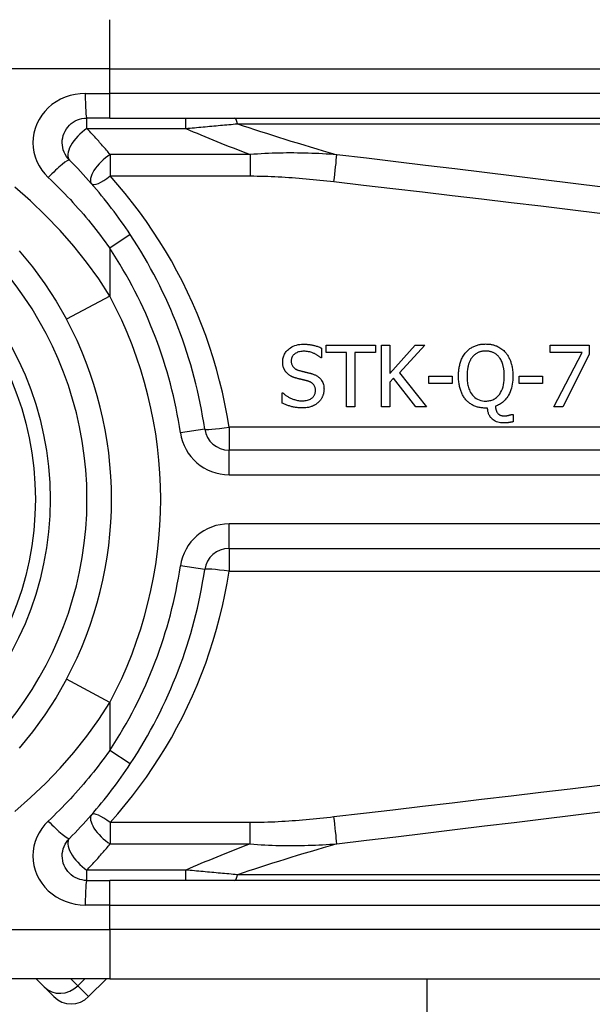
# Model space of a CAD drawing. Header units: inches. Extents: x 4 to 114, y 7 to 60.
# Tile 44 of 96: x 26.637 to 27.096, y 27.616 to 28.404. Entities that reach past the tile are written whole.
import ezdxf

# ---------------------------------------------------------------- set-up
doc = ezdxf.new("R2010")
doc.units = ezdxf.units.IN
doc.header["$MEASUREMENT"] = 0
doc.layers.add('Visible Edges(ANSI)', color=7, linetype='Continuous', lineweight=25)
doc.layers.add('Visible Tangent Edges(ANSI)', color=7, linetype='Continuous', lineweight=25)

msp = doc.modelspace()

# ---------------------------------------------------------------- linework, layer by layer
at = {"layer": 'Visible Edges(ANSI)'}
for p, q in [((26.70899, 28.32554), (26.69056, 28.32554)), ((26.70899, 28.32554), (27.35805, 28.32554)), ((26.88223, 28.14367), (26.9218, 28.14367)), ((26.88223, 28.13785), (26.88223, 28.14367)), ((26.9218, 28.14367), (26.9218, 28.13785)), ((26.92678, 28.09446), (26.92678, 28.14367)), ((26.92678, 28.14367), (26.93332, 28.14367)), ((26.93332, 28.14367), (26.93332, 28.12106)), ((26.93332, 28.12106), (26.9535, 28.14367)), ((26.96148, 28.14367), (26.9411, 28.1217)), ((26.9535, 28.14367), (26.96148, 28.14367)), ((27.0619, 28.13789), (27.0619, 28.14367)), ((27.0619, 28.14367), (27.09312, 28.14367)), ((27.09312, 28.14367), (27.09312, 28.13629)), ((26.87869, 28.14136), (26.87869, 28.13354)), ((26.89875, 28.13785), (26.88223, 28.13785)), ((26.89875, 28.09446), (26.89875, 28.13785)), ((26.9218, 28.13785), (26.90529, 28.13785)), ((26.90529, 28.13785), (26.90529, 28.09446)), ((27.0873, 28.13789), (27.0619, 28.13789)), ((27.06481, 28.09446), (27.0873, 28.13789)), ((27.09312, 28.13629), (27.07183, 28.09446)), ((26.87869, 28.13354), (26.87821, 28.13354)), ((26.9411, 28.1217), (26.96267, 28.09446)), ((26.93619, 28.11735), (26.93332, 28.11412)), ((26.93332, 28.11412), (26.93332, 28.09446)), ((26.95418, 28.09446), (26.93619, 28.11735)), ((26.96459, 28.113), (26.96459, 28.11899)), ((26.96459, 28.11899), (26.98321, 28.11899)), ((26.98321, 28.113), (26.96459, 28.113)), ((26.98321, 28.11899), (26.98321, 28.113)), ((27.03705, 28.113), (27.03705, 28.11899)), ((27.03705, 28.11899), (27.05568, 28.11899)), ((27.05568, 28.113), (27.03705, 28.113)), ((27.05568, 28.11899), (27.05568, 28.113)), ((26.84714, 28.10563), (26.84762, 28.10563)), ((26.84714, 28.09741), (26.84714, 28.10563)), ((26.90529, 28.09446), (26.89875, 28.09446)), ((26.93332, 28.09446), (26.92678, 28.09446)), ((26.96267, 28.09446), (26.95418, 28.09446)), ((27.01161, 28.09342), (27.01009, 28.09342)), ((27.03115, 28.08836), (27.03203, 28.08836)), ((27.03203, 28.08836), (27.03203, 28.08242)), ((27.07183, 28.09446), (27.06481, 28.09446)), ((27.45647, 28.05978), (26.80449, 28.05978)), ((26.80449, 27.98107), (27.45647, 27.98107)), ((26.69056, 27.71531), (26.70899, 27.71531)), ((27.35805, 27.71531), (26.70899, 27.71531)), ((26.70899, 27.63657), (26.47173, 27.63657)), ((26.64996, 27.63657), (26.65638, 27.63014)), ((26.69203, 27.62233), (26.70627, 27.63657)), ((26.70899, 27.63657), (27.35805, 27.63657)), ((26.96315, 24.58883), (26.96315, 27.63657)), ((26.66419, 27.62233), (26.65638, 27.63014))]:
    msp.add_line(p, q, dxfattribs=at)
at = {"layer": 'Visible Edges(ANSI)', "flags": 128}
for points in [[(26.67664, 28.29193), (26.67536, 28.29336), (26.67422, 28.29491), (26.67323, 28.29656), (26.67241, 28.29831), (26.67175, 28.30013), (26.67127, 28.302), (26.67098, 28.30391), (26.67087, 28.30584), (26.67097, 28.30777), (26.67126, 28.30969), (26.67173, 28.31156), (26.67239, 28.31339), (26.67322, 28.31514), (26.67421, 28.3168), (26.67536, 28.31836), (26.67664, 28.31978), (26.67807, 28.32107), (26.67962, 28.32222), (26.68127, 28.32321), (26.68301, 28.32404), (26.68483, 28.32469), (26.68671, 28.32516), (26.68863, 28.32545), (26.69056, 28.32554)], [(26.7254, 28.23227), (26.72362, 28.23494), (26.72181, 28.2376), (26.71997, 28.24025), (26.71812, 28.24288), (26.71624, 28.2455), (26.71434, 28.2481), (26.71242, 28.25069), (26.71047, 28.25326), (26.70851, 28.25581), (26.70652, 28.25835), (26.70451, 28.26087), (26.70248, 28.26337), (26.70043, 28.26586), (26.69837, 28.26833), (26.69628, 28.27078), (26.69417, 28.27321), (26.69204, 28.27562), (26.68989, 28.27801), (26.68773, 28.28038), (26.68555, 28.28273), (26.68335, 28.28506), (26.68113, 28.28738), (26.67889, 28.28967), (26.67664, 28.29193)], [(26.6364, 28.21939), (26.64696, 28.20646), (26.65685, 28.19295), (26.66598, 28.17893), (26.67428, 28.16445)], [(26.8475, 28.13047), (26.84752, 28.13127), (26.84759, 28.13207), (26.8477, 28.13286), (26.84786, 28.13363), (26.84806, 28.1344), (26.84832, 28.13516), (26.84863, 28.1359), (26.84899, 28.13662), (26.84939, 28.13731), (26.84983, 28.13797), (26.85032, 28.1386), (26.85084, 28.13921), (26.85141, 28.1398), (26.85207, 28.14042), (26.85286, 28.14107), (26.85376, 28.14172), (26.8548, 28.14236), (26.85598, 28.14295), (26.85726, 28.14346), (26.85857, 28.14387), (26.85992, 28.14418), (26.86129, 28.14439), (26.86267, 28.14451), (26.86405, 28.14455)], [(26.86405, 28.14455), (26.86462, 28.14455), (26.86519, 28.14453), (26.86575, 28.14451), (26.86632, 28.14449), (26.86689, 28.14445), (26.86745, 28.1444), (26.86802, 28.14435), (26.86858, 28.14429), (26.86914, 28.14422), (26.86971, 28.14414), (26.87027, 28.14405), (26.87083, 28.14395), (26.87138, 28.14384), (26.87194, 28.14372), (26.87251, 28.14358), (26.87311, 28.14343), (26.87374, 28.14326), (26.8744, 28.14306), (26.87507, 28.14284), (26.87577, 28.1426), (26.87648, 28.14233), (26.8772, 28.14204), (26.87794, 28.14171), (26.87869, 28.14136)], [(26.99426, 28.13801), (26.99475, 28.13856), (26.99526, 28.13908), (26.99579, 28.13959), (26.99634, 28.14007), (26.9969, 28.14053), (26.99748, 28.14097), (26.99808, 28.14138), (26.9987, 28.14177), (26.99934, 28.14214), (26.99999, 28.14248), (27.00066, 28.1428), (27.00134, 28.1431), (27.00203, 28.14337), (27.00273, 28.14361), (27.00344, 28.14383), (27.00416, 28.14402), (27.00489, 28.14419), (27.00563, 28.14433), (27.00636, 28.14445), (27.00711, 28.14454), (27.00785, 28.14462), (27.0086, 28.14467), (27.00934, 28.1447), (27.01009, 28.14471)], [(27.01009, 28.14471), (27.01073, 28.1447), (27.01136, 28.14468), (27.012, 28.14464), (27.01263, 28.14459), (27.01325, 28.14452), (27.01388, 28.14444), (27.0145, 28.14434), (27.01512, 28.14422), (27.01573, 28.14408), (27.01634, 28.14393), (27.01695, 28.14376), (27.01755, 28.14357), (27.01815, 28.14336), (27.01874, 28.14313), (27.01936, 28.14286), (27.02003, 28.14254), (27.02076, 28.14217), (27.02152, 28.14173), (27.02231, 28.14123), (27.0231, 28.14066), (27.02387, 28.14006), (27.0246, 28.13941), (27.0253, 28.13873), (27.02596, 28.13801)], [(26.86449, 28.13889), (26.86363, 28.13887), (26.86278, 28.13881), (26.86193, 28.1387), (26.8611, 28.13854), (26.86027, 28.13832), (26.85947, 28.13805), (26.85872, 28.13772), (26.85806, 28.13738), (26.8575, 28.13702), (26.85701, 28.13666), (26.85661, 28.13632), (26.85627, 28.136), (26.85596, 28.13568), (26.85568, 28.13533), (26.85542, 28.13497), (26.85519, 28.13459), (26.85498, 28.1342), (26.8548, 28.13379), (26.85465, 28.13336), (26.85452, 28.13293), (26.85443, 28.13249), (26.85437, 28.13205), (26.85433, 28.1316), (26.85432, 28.13115)], [(26.87821, 28.13354), (26.87784, 28.13386), (26.87747, 28.13417), (26.87709, 28.13448), (26.8767, 28.13477), (26.8763, 28.13505), (26.8759, 28.13532), (26.87549, 28.13558), (26.87507, 28.13583), (26.87464, 28.13608), (26.87421, 28.13631), (26.87378, 28.13654), (26.87335, 28.13676), (26.87291, 28.13697), (26.87246, 28.13717), (26.87197, 28.13738), (26.87138, 28.13762), (26.87072, 28.13786), (26.86996, 28.1381), (26.86913, 28.13833), (26.86822, 28.13853), (26.8673, 28.13869), (26.86636, 28.1388), (26.86543, 28.13886), (26.86449, 28.13889)], [(26.98836, 28.11903), (26.98836, 28.11982), (26.98838, 28.12063), (26.98842, 28.12143), (26.98847, 28.12223), (26.98853, 28.12304), (26.98861, 28.12384), (26.98871, 28.12464), (26.98883, 28.12544), (26.98896, 28.12624), (26.98912, 28.12703), (26.98929, 28.12781), (26.98949, 28.12859), (26.98971, 28.12936), (26.98995, 28.13012), (26.99021, 28.13089), (26.99051, 28.13167), (26.99085, 28.13246), (26.99121, 28.13326), (26.99162, 28.13407), (26.99206, 28.13487), (26.99255, 28.13567), (26.99307, 28.13646), (26.99364, 28.13724), (26.99426, 28.13801)], [(27.01013, 28.13905), (27.00969, 28.13904), (27.00925, 28.13903), (27.00881, 28.139), (27.00837, 28.13896), (27.00793, 28.13892), (27.00749, 28.13886), (27.00705, 28.13878), (27.00662, 28.1387), (27.00619, 28.1386), (27.00577, 28.13849), (27.00535, 28.13837), (27.00493, 28.13822), (27.00452, 28.13807), (27.0041, 28.13789), (27.00365, 28.13768), (27.00317, 28.13743), (27.00267, 28.13714), (27.00215, 28.13679), (27.00161, 28.1364), (27.00108, 28.13595), (27.00057, 28.13549), (27.00009, 28.13499), (26.99964, 28.13448), (26.9992, 28.13394)], [(27.02102, 28.13394), (27.0207, 28.13435), (27.02036, 28.13474), (27.02001, 28.13512), (27.01964, 28.13549), (27.01927, 28.13583), (27.01887, 28.13617), (27.01847, 28.13648), (27.01805, 28.13678), (27.01761, 28.13707), (27.01716, 28.13733), (27.0167, 28.13758), (27.01623, 28.13781), (27.01575, 28.13801), (27.01526, 28.1382), (27.01477, 28.13837), (27.01427, 28.13852), (27.01376, 28.13865), (27.01325, 28.13876), (27.01273, 28.13885), (27.01222, 28.13892), (27.0117, 28.13898), (27.01118, 28.13902), (27.01066, 28.13904), (27.01013, 28.13905)], [(27.02596, 28.13801), (27.02643, 28.13745), (27.02686, 28.13688), (27.02728, 28.1363), (27.02768, 28.1357), (27.02805, 28.13509), (27.02841, 28.13446), (27.02874, 28.13383), (27.02905, 28.13318), (27.02935, 28.13252), (27.02963, 28.13186), (27.02989, 28.13118), (27.03014, 28.13048), (27.03038, 28.12975), (27.03061, 28.12898), (27.03082, 28.12817), (27.03102, 28.12733), (27.03121, 28.12644), (27.03137, 28.12552), (27.03152, 28.12455), (27.03164, 28.12354), (27.03174, 28.12248), (27.03181, 28.12138), (27.03185, 28.12023), (27.03187, 28.11903)], [(26.85069, 28.12158), (26.85049, 28.1218), (26.85029, 28.12203), (26.85011, 28.12226), (26.84993, 28.1225), (26.84975, 28.12273), (26.84958, 28.12298), (26.84942, 28.12323), (26.84927, 28.12348), (26.84912, 28.12373), (26.84898, 28.12399), (26.84884, 28.12426), (26.84871, 28.12452), (26.84859, 28.12479), (26.84847, 28.12507), (26.84836, 28.12535), (26.84825, 28.12565), (26.84812, 28.12602), (26.84799, 28.12645), (26.84787, 28.12695), (26.84775, 28.12751), (26.84765, 28.12814), (26.84757, 28.12885), (26.84752, 28.12962), (26.8475, 28.13047)], [(26.85432, 28.13115), (26.85433, 28.13055), (26.85438, 28.12996), (26.85447, 28.12937), (26.8546, 28.12879), (26.85478, 28.12822), (26.855, 28.12767), (26.85525, 28.12719), (26.85552, 28.12677), (26.85579, 28.1264), (26.85607, 28.12608), (26.85634, 28.1258), (26.85663, 28.12554), (26.85692, 28.1253), (26.85723, 28.12507), (26.85755, 28.12485), (26.85788, 28.12465), (26.85821, 28.12446), (26.85856, 28.12429), (26.85891, 28.12413), (26.85927, 28.12398), (26.85963, 28.12384), (26.86, 28.12371), (26.86037, 28.1236), (26.86074, 28.12349)], [(26.9992, 28.13394), (26.9989, 28.13354), (26.99862, 28.13313), (26.99835, 28.1327), (26.99809, 28.13227), (26.99785, 28.13183), (26.99762, 28.13139), (26.9974, 28.13093), (26.99719, 28.13047), (26.997, 28.13001), (26.99682, 28.12954), (26.99666, 28.12906), (26.99649, 28.12858), (26.99633, 28.12805), (26.99617, 28.12747), (26.99602, 28.12686), (26.99586, 28.12619), (26.99572, 28.12548), (26.99559, 28.12472), (26.99548, 28.12391), (26.99537, 28.12304), (26.99529, 28.12212), (26.99523, 28.12115), (26.99519, 28.12012), (26.99518, 28.11903)], [(27.02505, 28.11903), (27.02504, 28.11958), (27.02503, 28.12013), (27.02502, 28.12068), (27.02499, 28.12124), (27.02496, 28.12179), (27.02492, 28.12235), (27.02486, 28.1229), (27.02481, 28.12346), (27.02474, 28.12401), (27.02466, 28.12456), (27.02457, 28.12511), (27.02447, 28.12566), (27.02436, 28.1262), (27.02424, 28.12674), (27.02411, 28.12727), (27.02396, 28.12781), (27.02378, 28.1284), (27.02356, 28.12907), (27.02329, 28.12981), (27.02297, 28.1306), (27.02258, 28.13142), (27.02213, 28.13227), (27.02161, 28.13311), (27.02102, 28.13394)], [(26.85882, 28.11723), (26.85854, 28.11731), (26.85825, 28.11739), (26.85796, 28.11747), (26.85768, 28.11756), (26.85739, 28.11765), (26.85711, 28.11775), (26.85682, 28.11784), (26.85654, 28.11795), (26.85626, 28.11805), (26.85598, 28.11816), (26.8557, 28.11827), (26.85542, 28.11839), (26.85515, 28.1185), (26.85488, 28.11863), (26.85461, 28.11875), (26.85434, 28.11889), (26.85406, 28.11903), (26.85371, 28.11922), (26.8533, 28.11946), (26.85284, 28.11976), (26.85234, 28.12011), (26.85181, 28.12053), (26.85125, 28.12102), (26.85069, 28.12158)], [(26.86074, 28.12349), (26.8612, 28.12337), (26.86165, 28.12325), (26.8621, 28.12314), (26.86255, 28.12302), (26.86299, 28.12291), (26.86344, 28.1228), (26.86387, 28.12269), (26.86431, 28.12258), (26.86474, 28.12248), (26.86517, 28.12237), (26.8656, 28.12227), (26.86602, 28.12217), (26.86644, 28.12207), (26.86686, 28.12196), (26.86727, 28.12186), (26.86768, 28.12176), (26.86809, 28.12165), (26.86849, 28.12155), (26.86889, 28.12145), (26.86928, 28.12134), (26.86967, 28.12123), (26.87006, 28.12112), (26.87045, 28.12101), (26.87083, 28.1209)], [(26.87083, 28.1209), (26.87135, 28.12073), (26.87188, 28.12055), (26.8724, 28.12036), (26.87291, 28.12015), (26.87342, 28.11992), (26.87392, 28.11968), (26.87441, 28.11942), (26.8749, 28.11915), (26.87537, 28.11886), (26.87582, 28.11855), (26.87626, 28.11822), (26.87672, 28.11784), (26.8772, 28.1174), (26.8777, 28.11688), (26.8782, 28.11627), (26.87869, 28.11558), (26.87916, 28.11479), (26.87956, 28.11395), (26.87989, 28.11309), (26.88016, 28.1122), (26.88036, 28.11128), (26.8805, 28.11036), (26.88057, 28.10943), (26.8806, 28.1085)], [(26.86772, 28.115), (26.86735, 28.1151), (26.867, 28.1152), (26.86667, 28.11529), (26.86636, 28.11537), (26.86606, 28.11545), (26.86577, 28.11552), (26.86549, 28.1156), (26.86521, 28.11567), (26.86493, 28.11573), (26.86465, 28.1158), (26.86436, 28.11587), (26.86407, 28.11594), (26.86376, 28.11602), (26.86344, 28.11609), (26.86311, 28.11617), (26.86275, 28.11626), (26.86237, 28.11635), (26.86197, 28.11645), (26.86153, 28.11656), (26.86107, 28.11667), (26.86057, 28.11679), (26.86003, 28.11693), (26.85945, 28.11707), (26.85882, 28.11723)], [(26.87378, 28.10746), (26.87376, 28.10808), (26.87371, 28.10869), (26.87362, 28.1093), (26.87348, 28.10991), (26.8733, 28.11049), (26.87306, 28.11105), (26.87281, 28.11154), (26.87254, 28.11196), (26.87226, 28.11232), (26.872, 28.11262), (26.87175, 28.11287), (26.87149, 28.11311), (26.87121, 28.11333), (26.87093, 28.11354), (26.87064, 28.11373), (26.87034, 28.11392), (26.87003, 28.11409), (26.86971, 28.11425), (26.86939, 28.1144), (26.86906, 28.11453), (26.86873, 28.11466), (26.86839, 28.11478), (26.86806, 28.1149), (26.86772, 28.115)], [(26.99422, 28.10012), (26.99372, 28.10072), (26.99326, 28.10133), (26.99281, 28.10196), (26.99239, 28.10261), (26.992, 28.10327), (26.99163, 28.10394), (26.99128, 28.10462), (26.99095, 28.10532), (26.99065, 28.10603), (26.99037, 28.10675), (26.9901, 28.10749), (26.98985, 28.10824), (26.98962, 28.10902), (26.98941, 28.10981), (26.98922, 28.11063), (26.98904, 28.11147), (26.98888, 28.11233), (26.98875, 28.11321), (26.98863, 28.11412), (26.98853, 28.11505), (26.98846, 28.11601), (26.9884, 28.11699), (26.98837, 28.11799), (26.98836, 28.11903)], [(26.99518, 28.11903), (26.99519, 28.11801), (26.99522, 28.11698), (26.99529, 28.11595), (26.99538, 28.11492), (26.9955, 28.11389), (26.99566, 28.11287), (26.99586, 28.11186), (26.99609, 28.11085), (26.99637, 28.10987), (26.99669, 28.1089), (26.99706, 28.10792), (26.99753, 28.10691), (26.99808, 28.10588), (26.99874, 28.10485), (26.99952, 28.10383), (27.00042, 28.10284), (27.00141, 28.10194), (27.00248, 28.10116), (27.00363, 28.10048), (27.00485, 28.09993), (27.00613, 28.09951), (27.00744, 28.09922), (27.00878, 28.09906), (27.01013, 28.09901)], [(27.01013, 28.09901), (27.01097, 28.09903), (27.01181, 28.09909), (27.01264, 28.09919), (27.01346, 28.09935), (27.01426, 28.09955), (27.01506, 28.0998), (27.01584, 28.10011), (27.0166, 28.10047), (27.01733, 28.10087), (27.01802, 28.10132), (27.01868, 28.10182), (27.01932, 28.10236), (27.01993, 28.10295), (27.02062, 28.1037), (27.02135, 28.10464), (27.02211, 28.1058), (27.02285, 28.10721), (27.02351, 28.10881), (27.02403, 28.11045), (27.02443, 28.11214), (27.02471, 28.11384), (27.02491, 28.11556), (27.02501, 28.1173), (27.02505, 28.11903)], [(27.03187, 28.11903), (27.03184, 28.11742), (27.03175, 28.11581), (27.03161, 28.1142), (27.03139, 28.1126), (27.0311, 28.11101), (27.03072, 28.10945), (27.03026, 28.1079), (27.02971, 28.1064), (27.02909, 28.105), (27.02844, 28.10374), (27.02775, 28.1026), (27.02706, 28.10159), (27.02636, 28.10069), (27.02568, 28.0999), (27.02503, 28.09921), (27.02435, 28.09856), (27.02364, 28.09795), (27.0229, 28.09738), (27.02212, 28.09685), (27.02132, 28.09636), (27.0205, 28.09591), (27.01966, 28.0955), (27.01879, 28.09514), (27.01791, 28.09482)], [(26.84762, 28.10563), (26.84809, 28.10519), (26.84857, 28.10478), (26.84906, 28.10437), (26.84956, 28.10399), (26.85007, 28.10361), (26.85059, 28.10325), (26.85111, 28.1029), (26.85165, 28.10257), (26.85219, 28.10225), (26.85275, 28.10195), (26.85331, 28.10166), (26.85388, 28.10138), (26.85446, 28.10112), (26.85506, 28.10087), (26.85568, 28.10063), (26.85634, 28.10039), (26.85704, 28.10016), (26.85778, 28.09995), (26.85855, 28.09975), (26.85935, 28.09958), (26.86018, 28.09944), (26.86103, 28.09934), (26.86191, 28.09927), (26.86281, 28.09925)], [(26.86281, 28.09925), (26.86371, 28.09926), (26.86461, 28.09931), (26.86551, 28.0994), (26.86641, 28.09954), (26.86729, 28.09973), (26.86815, 28.09998), (26.86895, 28.10028), (26.86965, 28.10061), (26.87025, 28.10096), (26.87076, 28.10131), (26.8712, 28.10166), (26.87157, 28.102), (26.87192, 28.10236), (26.87225, 28.10275), (26.87254, 28.10315), (26.87281, 28.10358), (26.87304, 28.10402), (26.87325, 28.10449), (26.87342, 28.10496), (26.87355, 28.10545), (26.87365, 28.10595), (26.87373, 28.10645), (26.87377, 28.10695), (26.87378, 28.10746)], [(26.8806, 28.1085), (26.88059, 28.10801), (26.88057, 28.10752), (26.88052, 28.10703), (26.88047, 28.10655), (26.88039, 28.10608), (26.8803, 28.1056), (26.8802, 28.10513), (26.88007, 28.10466), (26.87994, 28.10419), (26.87978, 28.10373), (26.87961, 28.10327), (26.87943, 28.10281), (26.87923, 28.10237), (26.87902, 28.10193), (26.8788, 28.1015), (26.87856, 28.10107), (26.87831, 28.10066), (26.87804, 28.10025), (26.87776, 28.09986), (26.87746, 28.09947), (26.87715, 28.0991), (26.87682, 28.09874), (26.87649, 28.09839), (26.87613, 28.09805)], [(26.86329, 28.09358), (26.8626, 28.09359), (26.8619, 28.0936), (26.8612, 28.09363), (26.86049, 28.09367), (26.85978, 28.09372), (26.85907, 28.09378), (26.85836, 28.09386), (26.85765, 28.09395), (26.85695, 28.09407), (26.85625, 28.09419), (26.85556, 28.09434), (26.85489, 28.09451), (26.85422, 28.09469), (26.85356, 28.09489), (26.8529, 28.0951), (26.85225, 28.09532), (26.8516, 28.09555), (26.85095, 28.09579), (26.8503, 28.09604), (26.84966, 28.09629), (26.84902, 28.09656), (26.84839, 28.09683), (26.84776, 28.09712), (26.84714, 28.09741)], [(26.87613, 28.09805), (26.87583, 28.09778), (26.87553, 28.09752), (26.87522, 28.09727), (26.87491, 28.09703), (26.87459, 28.09679), (26.87426, 28.09656), (26.87393, 28.09634), (26.8736, 28.09613), (26.87326, 28.09593), (26.87292, 28.09573), (26.87257, 28.09554), (26.87221, 28.09536), (26.87185, 28.09519), (26.87149, 28.09503), (26.87112, 28.09487), (26.87075, 28.09472), (26.8703, 28.09456), (26.86973, 28.09438), (26.86903, 28.09419), (26.86819, 28.094), (26.86721, 28.09384), (26.86607, 28.0937), (26.86477, 28.09361), (26.86329, 28.09358)], [(27.01009, 28.09342), (27.00935, 28.09343), (27.00861, 28.09346), (27.00787, 28.09351), (27.00713, 28.09358), (27.0064, 28.09367), (27.00567, 28.09379), (27.00495, 28.09393), (27.00423, 28.09409), (27.00352, 28.09427), (27.00281, 28.09449), (27.00211, 28.09472), (27.00142, 28.09499), (27.00073, 28.09528), (27.00006, 28.09559), (26.9994, 28.09594), (26.99875, 28.09631), (26.99812, 28.0967), (26.99751, 28.09712), (26.99691, 28.09757), (26.99633, 28.09803), (26.99577, 28.09852), (26.99524, 28.09904), (26.99472, 28.09957), (26.99422, 28.10012)], [(27.02437, 28.0815), (27.0232, 28.08153), (27.02204, 28.08165), (27.02089, 28.08184), (27.01977, 28.08213), (27.01867, 28.08253), (27.01767, 28.08299), (27.0168, 28.0835), (27.01606, 28.08402), (27.01544, 28.08453), (27.01493, 28.08501), (27.01448, 28.0855), (27.01406, 28.086), (27.01368, 28.08654), (27.01334, 28.08709), (27.01302, 28.08767), (27.01274, 28.08826), (27.0125, 28.08888), (27.01228, 28.08951), (27.0121, 28.09014), (27.01195, 28.09079), (27.01182, 28.09144), (27.01173, 28.0921), (27.01166, 28.09276), (27.01161, 28.09342)], [(27.01791, 28.09482), (27.01793, 28.09461), (27.01795, 28.09441), (27.01797, 28.0942), (27.018, 28.094), (27.01803, 28.09379), (27.01806, 28.09358), (27.01809, 28.09338), (27.01813, 28.09317), (27.01817, 28.09297), (27.01821, 28.09277), (27.01826, 28.09256), (27.0183, 28.09236), (27.01835, 28.09216), (27.01841, 28.09196), (27.01847, 28.09176), (27.01853, 28.09157), (27.0186, 28.09135), (27.01869, 28.0911), (27.01881, 28.0908), (27.01895, 28.09048), (27.01912, 28.09014), (27.01932, 28.08981), (27.01954, 28.08949), (27.01978, 28.0892)], [(27.01978, 28.0892), (27.01994, 28.08903), (27.0201, 28.08886), (27.02027, 28.08871), (27.02044, 28.08856), (27.02062, 28.08842), (27.0208, 28.08829), (27.02099, 28.08816), (27.02119, 28.08804), (27.02139, 28.08793), (27.02159, 28.08783), (27.02181, 28.08774), (27.02203, 28.08765), (27.02226, 28.08758), (27.02251, 28.08751), (27.02276, 28.08744), (27.02304, 28.08739), (27.02333, 28.08734), (27.02363, 28.0873), (27.02393, 28.08727), (27.02424, 28.08724), (27.02454, 28.08722), (27.02485, 28.08721), (27.02515, 28.0872), (27.02545, 28.0872)], [(27.02545, 28.0872), (27.02561, 28.0872), (27.02578, 28.08721), (27.02595, 28.08722), (27.02613, 28.08723), (27.0263, 28.08724), (27.02647, 28.08726), (27.02665, 28.08728), (27.02682, 28.0873), (27.02699, 28.08732), (27.02717, 28.08735), (27.02734, 28.08737), (27.02751, 28.0874), (27.02768, 28.08744), (27.02785, 28.08747), (27.02802, 28.0875), (27.02819, 28.08754), (27.02836, 28.08757), (27.02852, 28.08761), (27.02874, 28.08766), (27.02912, 28.08775), (27.0296, 28.08788), (27.03014, 28.08802), (27.03067, 28.08819), (27.03115, 28.08836)], [(27.03203, 28.08242), (27.03163, 28.08232), (27.03123, 28.08223), (27.03085, 28.08215), (27.03047, 28.08208), (27.0301, 28.08201), (27.02974, 28.08195), (27.02939, 28.08189), (27.02906, 28.08184), (27.02873, 28.0818), (27.02843, 28.08176), (27.02813, 28.08172), (27.02784, 28.08169), (27.02756, 28.08166), (27.02727, 28.08163), (27.02698, 28.0816), (27.02669, 28.08158), (27.0264, 28.08156), (27.02611, 28.08155), (27.02582, 28.08153), (27.02553, 28.08152), (27.02524, 28.08151), (27.02495, 28.0815), (27.02466, 28.0815), (27.02437, 28.0815)], [(26.67428, 27.87639), (26.66598, 27.86188), (26.65689, 27.84781), (26.64705, 27.83427), (26.6365, 27.82133)], [(26.67664, 27.74891), (26.67889, 27.75118), (26.68113, 27.75347), (26.68335, 27.75578), (26.68555, 27.75812), (26.68773, 27.76047), (26.68989, 27.76284), (26.69204, 27.76523), (26.69417, 27.76764), (26.69628, 27.77007), (26.69837, 27.77252), (26.70043, 27.77499), (26.70248, 27.77747), (26.70451, 27.77998), (26.70652, 27.7825), (26.70851, 27.78504), (26.71047, 27.78759), (26.71242, 27.79016), (26.71434, 27.79275), (26.71624, 27.79535), (26.71812, 27.79797), (26.71997, 27.8006), (26.72181, 27.80325), (26.72362, 27.80591), (26.7254, 27.80858)], [(26.69056, 27.71531), (26.68864, 27.7154), (26.68673, 27.7157), (26.68487, 27.71617), (26.68305, 27.71682), (26.68131, 27.71764), (26.67965, 27.71862), (26.6781, 27.71976), (26.67667, 27.72104), (26.67538, 27.72246), (26.67423, 27.72401), (26.67324, 27.72567), (26.67241, 27.72742), (26.67175, 27.72925), (26.67127, 27.73113), (26.67098, 27.73304), (26.67087, 27.73497), (26.67097, 27.7369), (26.67125, 27.73882), (26.67172, 27.7407), (26.67237, 27.74252), (26.6732, 27.74427), (26.6742, 27.74594), (26.67535, 27.74749), (26.67664, 27.74891)]]:
    msp.add_lwpolyline(points, dxfattribs=at)
at = {"layer": 'Visible Edges(ANSI)'}
msp.add_circle((26.40529, 28.02042), 0.25591, dxfattribs=at)
for centre, radius, start, end in [((26.40529, 28.02042), 0.38386, 8.41327, 33.49631), ((26.40529, 28.02042), 0.30512, 331.83282, 28.16718), ((26.80449, 28.07947), 0.01969, 188.41327, 270), ((26.80449, 27.96138), 0.01969, 90, 171.58673), ((26.40529, 28.02042), 0.38386, 326.50369, 351.58673), ((26.67811, 27.63625), 0.01969, 225, 315)]:
    msp.add_arc(centre, radius, start, end, dxfattribs=at)
at = {"layer": 'Visible Tangent Edges(ANSI)'}
for p, q in [((26.70899, 28.36491), (26.70899, 28.40428)), ((26.70899, 28.36491), (26.43783, 28.36491)), ((26.70899, 28.36491), (27.35805, 28.36491)), ((26.70899, 28.34523), (26.70899, 28.36491)), ((26.68933, 28.34523), (26.70899, 28.34523)), ((26.70899, 28.32554), (26.70899, 28.34523)), ((27.35805, 28.34523), (26.70899, 28.34523)), ((26.69056, 28.3172), (26.69056, 28.32554)), ((26.76991, 28.3172), (26.76991, 28.32554)), ((26.69056, 28.3172), (26.76991, 28.3172)), ((26.81123, 28.32095), (27.36037, 28.32095)), ((26.82153, 28.29632), (26.70933, 28.29632)), ((26.70933, 28.29632), (26.70933, 28.27922)), ((26.82153, 28.29632), (26.82153, 28.27922)), ((26.70933, 28.27922), (26.82153, 28.27922)), ((26.7254, 28.23227), (26.70899, 28.22141)), ((26.70899, 28.22141), (26.70899, 28.18304)), ((26.70899, 28.18304), (26.67428, 28.16445)), ((26.78502, 28.07659), (26.76555, 28.07371)), ((27.45647, 28.07808), (26.80449, 28.07808)), ((26.80449, 28.07808), (26.80449, 28.05978)), ((26.80449, 28.0401), (26.80449, 28.05978)), ((26.80449, 28.0401), (27.45647, 28.0401)), ((26.80449, 27.98107), (26.80449, 28.00075)), ((27.45647, 28.00075), (26.80449, 28.00075)), ((26.80449, 27.98107), (26.80449, 27.96277)), ((26.78502, 27.96426), (26.76555, 27.96714)), ((26.80449, 27.96277), (27.45647, 27.96277)), ((26.70899, 27.85781), (26.67428, 27.87639)), ((26.70899, 27.85781), (26.70899, 27.81944)), ((26.7254, 27.80858), (26.70899, 27.81944)), ((26.82153, 27.76163), (26.70933, 27.76163)), ((26.70933, 27.76163), (26.70933, 27.74453)), ((26.82153, 27.74453), (26.82153, 27.76163)), ((26.70933, 27.74453), (26.82153, 27.74453)), ((26.69056, 27.71531), (26.69056, 27.72365)), ((26.76991, 27.72365), (26.69056, 27.72365)), ((26.76991, 27.71531), (26.76991, 27.72365)), ((27.36037, 27.7199), (26.81123, 27.7199)), ((26.70899, 27.69562), (26.70899, 27.71531)), ((26.70899, 27.69562), (26.68933, 27.69562)), ((26.70899, 27.69562), (27.35805, 27.69562)), ((26.70899, 27.67594), (26.70899, 27.69562)), ((26.43783, 27.67594), (26.70899, 27.67594)), ((27.35805, 27.67594), (26.70899, 27.67594)), ((26.70899, 27.67594), (26.70899, 27.63657)), ((26.68335, 27.63101), (26.6778, 27.63657)), ((26.68891, 27.63657), (26.68335, 27.63101)), ((26.68335, 27.63101), (26.69203, 27.62233))]:
    msp.add_line(p, q, dxfattribs=at)
at = {"layer": 'Visible Tangent Edges(ANSI)', "flags": 128}
for points in [[(26.68933, 28.34523), (26.68521, 28.34504), (26.68112, 28.34447), (26.67712, 28.34353), (26.67324, 28.34222), (26.66952, 28.34056), (26.66599, 28.33858), (26.66269, 28.33629), (26.65965, 28.33371), (26.6569, 28.33085), (26.65446, 28.32775), (26.65235, 28.32442), (26.65058, 28.32092), (26.64917, 28.31727), (26.64815, 28.31352), (26.64753, 28.30969), (26.64734, 28.30582), (26.64756, 28.30196), (26.64819, 28.29814), (26.64922, 28.29439), (26.65061, 28.29076), (26.65237, 28.28727), (26.65447, 28.28395), (26.6569, 28.28086), (26.65964, 28.27801)], [(26.70933, 28.29632), (26.70857, 28.29722), (26.70781, 28.29812), (26.70705, 28.29901), (26.70628, 28.29991), (26.70551, 28.3008), (26.70474, 28.30169), (26.70397, 28.30257), (26.7032, 28.30345), (26.70242, 28.30433), (26.70165, 28.30521), (26.70087, 28.30608), (26.70009, 28.30696), (26.6993, 28.30783), (26.69852, 28.30869), (26.69773, 28.30955), (26.69694, 28.31041), (26.69615, 28.31127), (26.69536, 28.31213), (26.69456, 28.31298), (26.69376, 28.31383), (26.69297, 28.31468), (26.69216, 28.31552), (26.69136, 28.31636), (26.69056, 28.3172)], [(26.76991, 28.3172), (26.77164, 28.31736), (26.77337, 28.31752), (26.77511, 28.31769), (26.77684, 28.31785), (26.77857, 28.31801), (26.7803, 28.31817), (26.78203, 28.31833), (26.78376, 28.31848), (26.78549, 28.31864), (26.78722, 28.3188), (26.78894, 28.31896), (26.79067, 28.31912), (26.79239, 28.31927), (26.79412, 28.31943), (26.79584, 28.31958), (26.79756, 28.31974), (26.79927, 28.31989), (26.80099, 28.32004), (26.8027, 28.3202), (26.80441, 28.32035), (26.80612, 28.3205), (26.80783, 28.32065), (26.80953, 28.3208), (26.81123, 28.32095)], [(26.89084, 28.29623), (26.88799, 28.29642), (26.88514, 28.2966), (26.88228, 28.29676), (26.87942, 28.29691), (26.87656, 28.29705), (26.8737, 28.29718), (26.87083, 28.29729), (26.86796, 28.29738), (26.86509, 28.29746), (26.86221, 28.29752), (26.85933, 28.29757), (26.85644, 28.2976), (26.85356, 28.29761), (26.85066, 28.2976), (26.84777, 28.29758), (26.84487, 28.29753), (26.84196, 28.29746), (26.83906, 28.29737), (26.83615, 28.29726), (26.83323, 28.29712), (26.83031, 28.29696), (26.82739, 28.29677), (26.82446, 28.29656), (26.82153, 28.29632)], [(27.10385, 28.27036), (27.08018, 28.27327), (27.05652, 28.27617), (27.03285, 28.27906), (27.00918, 28.28194), (26.98551, 28.28482), (26.96185, 28.28768), (26.93818, 28.29054), (26.91451, 28.29339), (26.89084, 28.29623)], [(26.65964, 28.27801), (26.66192, 28.27586), (26.66418, 28.27369), (26.66643, 28.27149), (26.66865, 28.26928), (26.67086, 28.26705), (26.67305, 28.2648), (26.67523, 28.26253), (26.67738, 28.26024), (26.67951, 28.25794), (26.68163, 28.25561), (26.68372, 28.25327), (26.68579, 28.25092), (26.68785, 28.24854), (26.68988, 28.24615), (26.69189, 28.24374), (26.69388, 28.24132), (26.69585, 28.23888), (26.69779, 28.23643), (26.69972, 28.23396), (26.70162, 28.23147), (26.70349, 28.22898), (26.70535, 28.22647), (26.70718, 28.22394), (26.70899, 28.22141)], [(26.80449, 28.07808), (26.80295, 28.08747), (26.80118, 28.09681), (26.79918, 28.1061), (26.79695, 28.11533), (26.7945, 28.12449), (26.79183, 28.13358), (26.78894, 28.14259), (26.78583, 28.15152), (26.78251, 28.16036), (26.77898, 28.16911), (26.77525, 28.17775), (26.77131, 28.18629), (26.76717, 28.19472), (26.76283, 28.20304), (26.7583, 28.21124), (26.75357, 28.21932), (26.74866, 28.22727), (26.74357, 28.2351), (26.7383, 28.2428), (26.73284, 28.25036), (26.72722, 28.25779), (26.72142, 28.26508), (26.71546, 28.27222), (26.70933, 28.27922)], [(26.82153, 28.27922), (26.82433, 28.27921), (26.82713, 28.27917), (26.82993, 28.27912), (26.83273, 28.27905), (26.83553, 28.27897), (26.83833, 28.27886), (26.84112, 28.27874), (26.84392, 28.2786), (26.84671, 28.27845), (26.84951, 28.27828), (26.8523, 28.2781), (26.8551, 28.27791), (26.85789, 28.2777), (26.86068, 28.27748), (26.86347, 28.27725), (26.86625, 28.27701), (26.86904, 28.27676), (26.87183, 28.27649), (26.87461, 28.27622), (26.87739, 28.27593), (26.88017, 28.27564), (26.88296, 28.27534), (26.88574, 28.27503), (26.88851, 28.27471)], [(26.70899, 28.18304), (26.7001, 28.19674), (26.69046, 28.21009), (26.68012, 28.22305), (26.66914, 28.23558), (26.65755, 28.24763), (26.64543, 28.25919), (26.63283, 28.27019)], [(26.88851, 28.27471), (26.91218, 28.27195), (26.93585, 28.26917), (26.95952, 28.26639), (26.98319, 28.26361), (27.00686, 28.26081), (27.03053, 28.258), (27.05419, 28.25519), (27.07786, 28.25237), (27.10153, 28.24954)], [(26.70933, 27.76163), (26.71546, 27.76863), (26.72142, 27.77577), (26.72722, 27.78306), (26.73284, 27.79048), (26.7383, 27.79805), (26.74357, 27.80575), (26.74866, 27.81358), (26.75357, 27.82153), (26.7583, 27.82961), (26.76283, 27.83781), (26.76717, 27.84613), (26.77131, 27.85456), (26.77525, 27.8631), (26.77898, 27.87174), (26.78251, 27.88049), (26.78583, 27.88933), (26.78894, 27.89826), (26.79183, 27.90727), (26.7945, 27.91636), (26.79695, 27.92552), (26.79918, 27.93475), (26.80118, 27.94404), (26.80295, 27.95338), (26.80449, 27.96277)], [(26.63297, 27.77061), (26.6456, 27.78159), (26.65773, 27.79312), (26.66929, 27.80517), (26.68023, 27.81771), (26.69052, 27.8307), (26.70012, 27.84409), (26.70899, 27.85781)], [(26.70899, 27.81944), (26.70718, 27.81691), (26.70535, 27.81438), (26.70349, 27.81187), (26.70162, 27.80937), (26.69972, 27.80689), (26.69779, 27.80442), (26.69585, 27.80197), (26.69388, 27.79953), (26.69189, 27.79711), (26.68988, 27.7947), (26.68785, 27.79231), (26.68579, 27.78993), (26.68372, 27.78758), (26.68163, 27.78523), (26.67951, 27.78291), (26.67738, 27.78061), (26.67523, 27.77832), (26.67305, 27.77605), (26.67086, 27.7738), (26.66865, 27.77157), (26.66643, 27.76936), (26.66418, 27.76716), (26.66192, 27.76499), (26.65964, 27.76284)], [(27.10153, 27.79131), (27.07786, 27.78848), (27.05419, 27.78566), (27.03053, 27.78285), (27.00686, 27.78004), (26.98319, 27.77724), (26.95952, 27.77446), (26.93585, 27.77168), (26.91218, 27.7689), (26.88851, 27.76614)], [(26.88851, 27.76614), (26.88574, 27.76582), (26.88296, 27.76551), (26.88017, 27.76521), (26.87739, 27.76491), (26.87461, 27.76463), (26.87183, 27.76436), (26.86904, 27.76409), (26.86625, 27.76384), (26.86347, 27.7636), (26.86068, 27.76337), (26.85789, 27.76315), (26.8551, 27.76294), (26.8523, 27.76275), (26.84951, 27.76257), (26.84671, 27.7624), (26.84392, 27.76225), (26.84112, 27.76211), (26.83833, 27.76199), (26.83553, 27.76188), (26.83273, 27.76179), (26.82993, 27.76173), (26.82713, 27.76167), (26.82433, 27.76164), (26.82153, 27.76163)], [(26.89084, 27.74462), (26.91451, 27.74746), (26.93818, 27.75031), (26.96185, 27.75317), (26.98551, 27.75603), (27.00918, 27.75891), (27.03285, 27.76179), (27.05652, 27.76468), (27.08018, 27.76758), (27.10385, 27.77048)], [(26.65964, 27.76284), (26.65688, 27.75999), (26.65442, 27.75688), (26.6523, 27.75356), (26.65053, 27.75006), (26.64914, 27.7464), (26.64814, 27.74264), (26.64753, 27.73881), (26.64733, 27.73495), (26.64755, 27.73109), (26.64818, 27.72726), (26.64921, 27.7235), (26.65062, 27.71985), (26.65238, 27.71635), (26.6545, 27.71303), (26.65694, 27.70993), (26.6597, 27.70709), (26.66276, 27.70453), (26.66607, 27.70226), (26.6696, 27.70029), (26.67332, 27.69865), (26.67719, 27.69735), (26.68117, 27.6964), (26.68523, 27.69582), (26.68933, 27.69562)], [(26.69056, 27.72365), (26.69136, 27.72449), (26.69217, 27.72533), (26.69297, 27.72618), (26.69377, 27.72702), (26.69456, 27.72787), (26.69536, 27.72873), (26.69615, 27.72958), (26.69695, 27.73044), (26.69774, 27.7313), (26.69852, 27.73216), (26.69931, 27.73303), (26.70009, 27.7339), (26.70087, 27.73477), (26.70165, 27.73565), (26.70243, 27.73652), (26.7032, 27.7374), (26.70398, 27.73828), (26.70475, 27.73917), (26.70552, 27.74006), (26.70628, 27.74095), (26.70705, 27.74184), (26.70781, 27.74274), (26.70857, 27.74363), (26.70933, 27.74453)], [(26.82153, 27.74453), (26.82446, 27.74429), (26.82739, 27.74407), (26.83031, 27.74389), (26.83323, 27.74372), (26.83615, 27.74359), (26.83906, 27.74348), (26.84196, 27.74339), (26.84487, 27.74332), (26.84777, 27.74327), (26.85066, 27.74325), (26.85356, 27.74324), (26.85644, 27.74325), (26.85933, 27.74328), (26.86221, 27.74333), (26.86509, 27.74339), (26.86796, 27.74347), (26.87083, 27.74356), (26.8737, 27.74367), (26.87656, 27.7438), (26.87942, 27.74394), (26.88228, 27.74409), (26.88514, 27.74425), (26.88799, 27.74443), (26.89084, 27.74462)], [(26.81123, 27.7199), (26.80953, 27.72005), (26.80783, 27.7202), (26.80612, 27.72035), (26.80441, 27.7205), (26.8027, 27.72065), (26.80099, 27.72081), (26.79927, 27.72096), (26.79756, 27.72111), (26.79584, 27.72127), (26.79412, 27.72142), (26.79239, 27.72158), (26.79067, 27.72173), (26.78894, 27.72189), (26.78722, 27.72205), (26.78549, 27.72221), (26.78376, 27.72236), (26.78203, 27.72252), (26.7803, 27.72268), (26.77857, 27.72284), (26.77684, 27.723), (26.77511, 27.72316), (26.77337, 27.72333), (26.77164, 27.72349), (26.76991, 27.72365)]]:
    msp.add_lwpolyline(points, dxfattribs=at)
at = {"layer": 'Visible Tangent Edges(ANSI)'}
msp.add_circle((26.40529, 28.02042), 0.24409, dxfattribs=at)
for centre, radius, start, end in [((26.40529, 28.02042), 0.28543, 212.8812, 147.1188), ((26.40529, 28.02042), 0.36417, 8.41327, 33.49631), ((26.40529, 28.02042), 0.34449, 331.83282, 28.16718), ((26.80449, 28.07947), 0.03937, 188.41327, 270), ((26.80449, 27.96138), 0.03937, 90, 171.58673), ((26.40529, 28.02042), 0.36417, 326.50369, 351.58673)]:
    msp.add_arc(centre, radius, start, end, dxfattribs=at)
for centre, major_axis, ratio, start_param, end_param in [((26.69056, 28.34523), (0, -0.01969), 0.062411, 4.712389, 6.283185), ((26.80891, 28.30586), (0, 0.01969), 0.183721, 5.58589, 6.283185), ((26.69056, 28.30586), (-0.01392, -0.01392), 0.446023, 4.292626, 6.283185), ((30.31155, 28.02042), (-3.67247, 0.40075), 0.088107, 0.277502, 0.326292), ((30.32084, 28.08079), (-3.67256, 0.33874), 0.074886, 0.305987, 0.372439), ((26.70933, 28.28577), (-0.01483, -0.01294), 0.431187, 4.352465, 6.283185), ((26.88851, 28.28114), (-0.00234, -0.01955), 0.041071, 1.240547, 2.457785), ((26.66273, 28.27801), (0.01392, 0.01392), 0.111497, 0, 1.681769), ((26.70933, 28.28577), (-0.01483, -0.01294), 0.257129, 0, 1.350045), ((26.80449, 28.07947), (-0.01947, -0.00288), 0.069894, 0, 1.560459), ((26.80449, 27.96138), (-0.01947, 0.00288), 0.069894, 4.722726, 6.283185), ((26.70933, 27.75508), (-0.01483, 0.01294), 0.431187, 0, 1.930721), ((26.70933, 27.75508), (-0.01483, 0.01294), 0.257129, 4.93314, 6.283185), ((26.88851, 27.75971), (-0.00234, 0.01955), 0.041071, 3.825401, 5.042638), ((26.66273, 27.76284), (0.01392, -0.01392), 0.111497, 4.601416, 6.283185), ((26.69056, 27.73499), (-0.01392, 0.01392), 0.446023, 0, 1.990559), ((30.31155, 28.02042), (-3.67247, -0.40075), 0.088107, 5.956893, 6.005683), ((30.32084, 27.96006), (-3.67256, -0.33874), 0.074886, 5.910747, 5.977199), ((26.80891, 27.73499), (0, -0.01969), 0.183721, 0, 0.697296), ((26.69056, 27.69562), (0, 0.01969), 0.062411, 0, 1.570796), ((26.6703, 27.64406), (-0.01392, -0.01392), 0.937622, 0, 1.570796)]:
    msp.add_ellipse(centre, major_axis=major_axis, ratio=ratio, start_param=start_param, end_param=end_param, dxfattribs=at)

doc.saveas('drawing.dxf')
